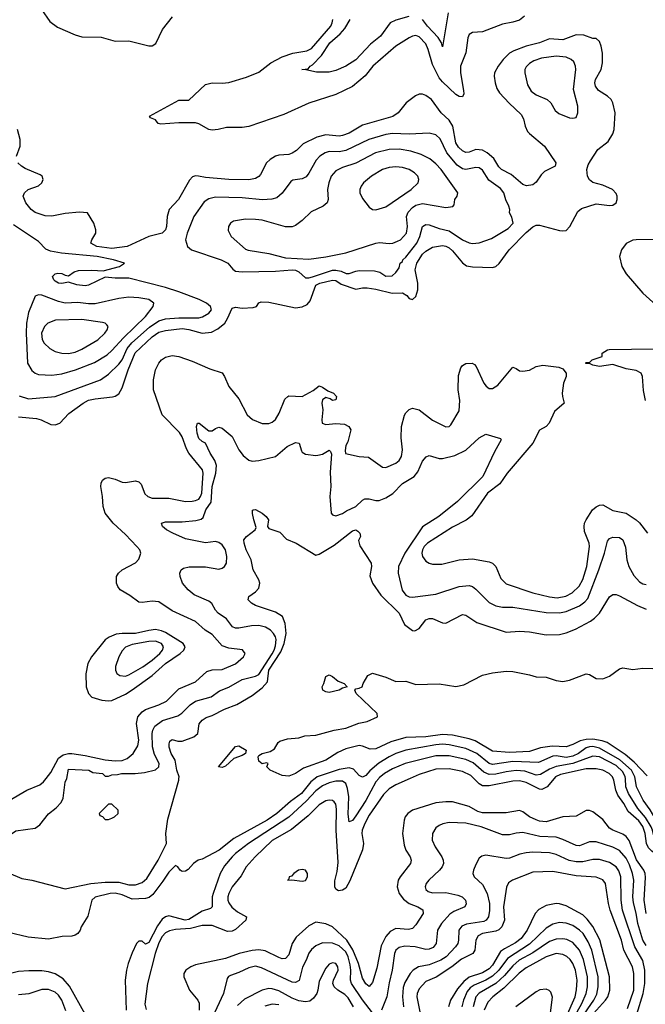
# Model space of a CAD drawing. Header units: inches. Extents: x 501365 to 657855, y 482276 to 547543.
# Tile 130 of 256: x 554477 to 558224, y 498646 to 504549. Entities that reach past the tile are written whole.
import ezdxf

# ---------------------------------------------------------------- set-up
doc = ezdxf.new("R2010")
doc.units = ezdxf.units.IN
doc.header["$MEASUREMENT"] = 0
doc.layers.add('A5459', color=7, linetype='Continuous')
doc.layers.add('A5550', color=7, linetype='Continuous')

msp = doc.modelspace()

# ---------------------------------------------------------------- linework, layer by layer
at = {"layer": 'A5459', "color": 5}
for points, elevation in [([(554100.1, 500000), (554102, 499990), (554099.8, 499910), (554090, 499884.2), (554044.7, 499830), (554040.5, 499810), (554046.6, 499790), (554065.7, 499765.7), (554090, 499751.1), (554183.2, 499730), (554290, 499665.9), (554350, 499640.2), (554390, 499641.8), (554454, 499686), (554570, 499702.2), (554598.5, 499721.5), (554650, 499788.4), (554696.1, 499823.9), (554724.9, 499855.1), (554738, 499882), (554750, 499978), (554759.5, 500000)], 1860), ([(554133.6, 500000), (554138.5, 499870), (554144.9, 499844.9), (554170, 499831.8), (554230, 499816.8), (554290, 499808.7), (554330, 499819.8), (554520.4, 499930), (554597.4, 499962.6), (554619.3, 499980.7), (554635.2, 500000)], 1880), ([(556246.1, 500000), (556220.2, 499979.8), (556165.6, 499910), (556099, 499861), (556017.8, 499790), (555959.5, 499750), (555759.8, 499640.2), (555671.5, 499570), (555570, 499516.4), (555546, 499510), (555518.8, 499490), (555486.6, 499453.4), (555470, 499444.5), (555450, 499442.9), (555439.3, 499450), (555425.2, 499470), (555410, 499478.4), (555370, 499438.6), (555335.3, 499384.7), (555274.7, 499305.3), (555253, 499287), (555230, 499280.5), (555150, 499276.1), (555090, 499302.4), (555050, 499312.1), (555018.8, 499310), (554930, 499288.3), (554909.3, 499270), (554884.7, 499175.3), (554844.4, 499110), (554839.1, 499090), (554824.9, 499070), (554810, 499060.5), (554790, 499054), (554731.9, 499051.9), (554650, 499037), (554527.9, 499047.9), (554410, 499076.2)], 1840), ([(554410, 499434), (554490, 499400.9), (554550, 499390.2), (554750, 499339.1), (554902.9, 499370), (554990, 499378), (555070, 499378.3), (555130, 499363.3), (555170, 499361.7), (555210, 499375.6), (555238.9, 499401.1), (555305.9, 499510), (555356.4, 499610), (555351.7, 499670), (555363.8, 499756.2), (555429.6, 499990), (555430.8, 500000)], 1840), ([(556627.5, 500000), (556610, 499978.9), (556550, 499868.5), (556490, 499775.7), (556470, 499748.7), (556450, 499740.9), (556445, 499785), (556448.3, 499890), (556440.5, 499940.5), (556430.6, 499970.6), (556410, 499983.6), (556370, 499984.2), (556330, 499973.9), (556290, 499955.9), (556250, 499926), (556194.6, 499865.4), (556090, 499767.3), (555846.8, 499610), (555768.9, 499551.1), (555749.1, 499530), (555704.2, 499475.8), (555677.8, 499430), (555635.8, 499310), (555630.8, 499290), (555630.2, 499230), (555620.2, 499219.8), (555570, 499204.9), (555490, 499153.7), (555468.5, 499151.5), (555370, 499176.3), (555350, 499170.9), (555330, 499155.7), (555302.8, 499117.2), (555250, 499016.3), (555230, 499006.6), (555210, 499025.2), (555190, 499025.2), (555177.3, 499010), (555150, 498955.1), (555127.3, 498890), (555116.4, 498850), (555109.5, 498790), (555115.7, 498610)], 1860), ([(556815.3, 500000), (556730, 499961.8), (556690, 499937.3), (556656.4, 499903.6), (556570, 499779.2), (556545.1, 499730), (556529.2, 499690), (556526.7, 499670), (556536.6, 499610), (556530, 499572.3), (556454.1, 499385.9), (556430, 499343), (556410, 499329.7), (556386.3, 499326.3), (556370, 499335.6), (556365.4, 499350), (556365.5, 499385.5), (556378.6, 499441.4), (556384.3, 499495.7), (556372.3, 499690), (556375.3, 499815.3), (556370, 499845.1), (556359.9, 499859.9), (556350, 499868.7), (556330, 499870.6), (556310, 499865.4), (556270, 499842), (556204.1, 499775.9), (556105.5, 499694.5), (555990, 499628.3), (555887.4, 499530), (555834.4, 499470), (555804.5, 499415.5), (555749.6, 499350), (555729.1, 499310), (555724, 499290), (555724.1, 499270), (555730, 499254.3), (555748.3, 499228.3), (555781, 499201), (555836, 499170), (555831.6, 499150), (555770, 499093.6), (555750, 499083.6), (555721.8, 499081.8), (555630, 499118.2), (555570, 499119.5), (555500, 499100), (555410, 499093.6), (555373.5, 499086.5), (555350, 499075.3), (555330, 499052.7), (555310, 499013.9), (555287.8, 498950), (555242.9, 498770), (555227, 498647), (555234, 498614)], 1880), ([(557678.9, 500000), (557637, 499950), (557605.6, 499934.4), (557590, 499934.9), (557510, 499975.9), (557470, 499985.8), (557430, 499983.6), (557290, 499955), (557250, 499956), (557228.6, 499968.6), (557197.2, 500000)], 1880), ([(558896.9, 500000), (558895.8, 499990), (558804.2, 499955.8), (558693.3, 499886.7), (558670, 499861.4), (558638.9, 499790), (558619, 499770), (558510, 499734.5), (558430, 499681.7), (558397.6, 499642.4), (558330, 499541.5), (558310, 499531.8), (558263.2, 499563.2), (558243.5, 499583.5), (558231.8, 499610), (558224.4, 499670), (558210, 499711.7), (558185.8, 499745.8), (558122, 499802), (558096.4, 499850), (558060, 499900), (558047.8, 499930), (558036.7, 499990), (558031.9, 500000)], 1880), ([(558606.5, 500000), (558629, 499989), (558644.9, 499970), (558605, 499915), (558576.8, 499850), (558550, 499824.7), (558476.1, 499803.9), (558450, 499788.8), (558330, 499635.5), (558310, 499618.8), (558290, 499619.6), (558282.4, 499630), (558268, 499690), (558259.1, 499710), (558225.5, 499765.5), (558179.2, 499819.2), (558122.8, 499910), (558108.4, 499950), (558105, 500000)], 1860), ([(558500.7, 500000), (558500.6, 499990), (558515.8, 499950), (558509, 499931), (558485.2, 499914.8), (558410, 499896.1), (558396.1, 499883.9), (558357.2, 499790), (558343.8, 499736.2), (558330, 499715.3), (558310, 499716.6), (558252.7, 499812.7), (558210.7, 499870), (558172.3, 499950), (558162.9, 500000)], 1840), ([(558230, 499189.6), (558217.1, 499270), (558225.8, 499405.8), (558223.1, 499430), (558215.2, 499450), (558171.7, 499511.7), (558128.6, 499628.6), (558110, 499651.9), (558090, 499665.6), (558029.2, 499689.2), (558010, 499702.4), (557970, 499754), (557910, 499800.3), (557890, 499808.6), (557870, 499807.1), (557810, 499773.8), (557730, 499769.8), (557630, 499740.7), (557590, 499744.3), (557570, 499751.3), (557530.9, 499770.9), (557490, 499800.9), (557470, 499807.8), (557390, 499794.4), (557250, 499793), (557221.3, 499801.3), (557170, 499832.8), (557070, 499860.2), (557030, 499860.8), (556970, 499853.2), (556830, 499809.2), (556801.3, 499790), (556787, 499770), (556780.5, 499750), (556771, 499670), (556779.7, 499599.7), (556790.1, 499570.1), (556815.5, 499530), (556821.2, 499510), (556817.2, 499490), (556755.3, 499410), (556745, 499390), (556738, 499350), (556750.1, 499310), (556775.9, 499275.9), (556810, 499250.7), (556861.3, 499230), (556891.5, 499211.5), (556893.6, 499190), (556850, 499122.6), (556830, 499100.3), (556806.3, 499093.7), (556730, 499100.5), (556696.8, 499083.2), (556670, 499052.4), (556643, 498997), (556616.7, 498863.3), (556590, 498776), (556570, 498753.7), (556550, 498768.7), (556530, 498803.1), (556507.3, 498890), (556472.2, 498972.2), (556436.4, 499030), (556350, 499109.9), (556310, 499127.8), (556250, 499139.4), (556210, 499117), (556132.3, 499047.7), (556109.5, 499010), (556090, 498942.4), (556070, 498920.7), (556050, 498919.1), (556030, 498926), (555947.2, 498967.2), (555910, 498971.8), (555870, 498968.2), (555791.6, 498950), (555710, 498921.5), (555530, 498882.9), (555501.5, 498870), (555472.7, 498850), (555460.2, 498830), (555460.7, 498810), (555495.1, 498730), (555544, 498670), (555552.1, 498652.1), (555552.5, 498610)], 1920), ([(558230, 498999.4), (558210, 499031.6), (558179.5, 499130), (558170, 499192.8), (558153.9, 499253.9), (558150.6, 499290), (558155.6, 499390), (558148.2, 499430), (558130, 499483.2), (558110, 499523), (558070, 499568.2), (558030, 499588.4), (557930, 499619.6), (557890, 499620.2), (557830, 499596.8), (557810, 499598), (557730, 499634.8), (557690, 499647.4), (557592.3, 499652.3), (557490, 499676.7), (557450, 499672.5), (557410, 499661.2), (557370, 499662.4), (557240.5, 499710), (557150, 499731.9), (557050, 499735.4), (557012.1, 499727.9), (556990, 499718), (556970, 499703.5), (556950.2, 499670), (556948.4, 499630), (556966, 499590), (557004.7, 499530), (557014, 499510), (557015.6, 499490), (557007.5, 499470), (556992.2, 499450), (556927.1, 499390), (556911.3, 499370), (556904.9, 499350), (556910, 499334), (556923.3, 499323.3), (556950, 499314.6), (557030, 499315.7), (557101, 499301), (557127.2, 499290), (557139.2, 499279.2), (557147.7, 499270), (557152, 499248), (557144.2, 499230), (557077.9, 499202.1), (557054.1, 499185.9), (557004.6, 499130), (556979.8, 499090), (556971.7, 499010), (556953.3, 498986.7), (556930, 498976.1), (556910, 498974.7), (556846.6, 498990), (556785, 498995), (556750, 498987), (556729.4, 498970.6), (556721.6, 498950), (556707.8, 498850), (556690, 498774), (556677.1, 498690), (556643.7, 498610)], 1940), ([(558173.5, 498586.5), (558212.1, 498710), (558221.7, 498770), (558221.9, 498850), (558209.1, 498909.1), (558161.4, 498990), (558088.4, 499210), (558079, 499270), (558076.9, 499410), (558065.9, 499445.9), (558050.5, 499470), (558010, 499496), (557950, 499514.9), (557910, 499514), (557850, 499499.5), (557810, 499500.7), (557768.9, 499508.9), (557690, 499544.7), (557650, 499553.6), (557550, 499558.5), (557510, 499555), (557473.3, 499546.7), (557410, 499522.4), (557390, 499520.2), (557270, 499539.8), (557244.8, 499535.2), (557230, 499522), (557210, 499485.1), (557194.7, 499450), (557191.4, 499430), (557198.9, 499410), (557250, 499364.9), (557277.9, 499310), (557290.9, 499250.9), (557291.8, 499208.2), (557285.8, 499170), (557271, 499150), (557256.6, 499143.4), (557154.3, 499125.7), (557126, 499114), (557107.6, 499090), (557105.5, 499030), (557100.5, 499010), (557088.1, 498990), (557031.7, 498930), (557000.2, 498910), (556930, 498882.4), (556866.4, 498870), (556834.4, 498850), (556816.2, 498830), (556784, 498776), (556773.5, 498746.5), (556770.1, 498690), (556776.4, 498630)], 1960), ([(558118.7, 498621.3), (558155.2, 498730), (558155.4, 498830), (558147.5, 498870), (558096.7, 498970), (558081.3, 499030), (558014.7, 499210), (558004.3, 499250), (557986.9, 499370), (557970, 499392.9), (557930, 499408.6), (557810, 499415.8), (557670, 499442.9), (557550, 499437.8), (557429.1, 499390.9), (557405.8, 499374.2), (557392.5, 499347.5), (557375.5, 499230), (557381, 499150), (557365.8, 499110), (557346.8, 499093.2), (557330, 499085.5), (557250.1, 499069.9), (557223.6, 499056.4), (557209.7, 499030.3), (557204, 498970), (557191.2, 498950), (557123.8, 498916.2), (557065.9, 498870), (556971.8, 498808.2), (556910, 498782.6), (556870, 498739.8), (556857.3, 498710), (556855, 498690), (556876.1, 498590)], 1980), ([(557914.3, 498590), (557986.2, 498670), (557999.5, 498690), (558012.8, 498730), (558010.3, 498810), (557951.9, 499031.9), (557910, 499113.2), (557876.9, 499156.9), (557850, 499183), (557750, 499237.3), (557710, 499249.4), (557690, 499250.4), (557630, 499237.5), (557586.1, 499213.9), (557564.3, 499190), (557517, 499090), (557480, 499040), (557446.2, 499013.8), (557380.9, 498979.1), (557358, 498962), (557310, 498880.1), (557290, 498858.5), (557250, 498835.5), (557170, 498808.4), (557136.7, 498783.3), (557100.4, 498739.6), (557056.8, 498670), (557045.2, 498630)], 2020), ([(557839.8, 498560.2), (557916.3, 498670), (557934.1, 498705.9), (557943, 498750), (557941.7, 498810), (557903.2, 498970), (557881.2, 499021.2), (557851.8, 499070), (557830, 499091.4), (557790, 499118.2), (557750, 499132.9), (557710, 499136.6), (557670, 499127.5), (557630, 499103.4), (557530, 499006.4), (557399, 498921), (557346.9, 498850), (557310, 498814.4), (557270, 498791.3), (557198.5, 498761.5), (557176, 498744), (557158, 498722), (557135.1, 498670), (557125.6, 498630)], 2040), ([(557797.3, 498570), (557844.9, 498650), (557870.6, 498710), (557878.6, 498750), (557878.4, 498810), (557854.4, 498914.4), (557829.7, 498969.7), (557790, 499015.8), (557754.2, 499034.2), (557730, 499039), (557690, 499036.3), (557650, 499022.7), (557550, 498955.6), (557469.6, 498910), (557430, 498876.8), (557380.5, 498819.5), (557330, 498770.3), (557230, 498713.1), (557210.1, 498690), (557194.2, 498630)], 2060), ([(556590, 498595.8), (556530, 498672.5), (556464.3, 498770), (556457.8, 498790), (556461, 498850), (556456.7, 498883.3), (556445.1, 498930), (556430, 498960.9), (556390, 498996.6), (556350, 499012.5), (556290, 499014.4), (556250, 498996), (556224.6, 498975.4), (556208.3, 498951.7), (556193.4, 498910), (556171.3, 498868.7), (556150.5, 498789.5), (556130, 498777), (556110, 498779.6), (555925.7, 498865.7), (555890, 498873.9), (555850, 498864.9), (555790, 498836.8), (555740.4, 498819.6), (555727.3, 498812.7), (555719.1, 498800.9), (555698.9, 498710), (555632.5, 498570)], 1940), ([(557750.6, 498569.4), (557803.4, 498690), (557813.2, 498733.2), (557816.4, 498790), (557805.8, 498850), (557790, 498889.8), (557773.9, 498913.9), (557753.6, 498933.6), (557730, 498945.6), (557690, 498949.9), (557630, 498930.3), (557510, 498865.7), (557467.9, 498832.1), (557378, 498742), (557310.6, 498690), (557280.4, 498659.6), (557258.7, 498610)], 2080), ([(554870, 498586), (554775.4, 498755.4), (554738.2, 498798.2), (554690, 498829.4), (554650, 498841.7), (554610, 498847.1), (554532.4, 498847.6), (554470, 498843.1), (554390, 498822.5), (554261.7, 498818.3), (554210, 498819.3), (554050, 498837.5), (553950, 498835.6), (553853.7, 498826.3), (553690, 498787.3), (553650, 498771.3), (553505, 498690), (553420.7, 498619.3)], 1860), ([(556477.3, 498630), (556445, 498685), (556425.3, 498705.3), (556383.5, 498730), (556360.3, 498750), (556353.2, 498770), (556357.3, 498790), (556383.9, 498850), (556383.7, 498870), (556370, 498891.6), (556350, 498894.8), (556330, 498886.4), (556310, 498863), (556270, 498785.2), (556263.8, 498730), (556257.1, 498710), (556237.5, 498682.5), (556214.6, 498665.4), (556190, 498661.5), (556150, 498667.6), (556110, 498683.6), (556030, 498725.9), (555990, 498738.9), (555970, 498740.7), (555930, 498731.6), (555823, 498677), (555782, 498638)], 1960), ([(554752.6, 498607.4), (554730, 498670.7), (554710, 498701), (554690, 498718.6), (554650, 498734.9), (554610, 498735), (554531, 498709), (554470, 498702.1)], 1880), ([(557649.2, 498530.8), (557669.4, 498689.4), (557658.1, 498718.1), (557648.7, 498728.7), (557630, 498737.5), (557592.7, 498732.7), (557570, 498719.9), (557448.1, 498630)], 2120), ([(556030, 498643.5), (555990, 498647.1), (555944.7, 498635.3)], 1980)]:
    msp.add_lwpolyline(points, dxfattribs=dict(at, elevation=elevation))
for points, elevation in [([(555030, 499846), (555010, 499846), (554954, 499790), (554958, 499778), (554972.7, 499772.7), (554990, 499754), (555010, 499754), (555030, 499762), (555046, 499770), (555066, 499790), (555066, 499810)], 1860), ([(556170, 499453.7), (556148, 499450), (556119.3, 499430), (556105.5, 499414.5), (556091.3, 499410), (556087.1, 499392.9), (556082, 499390), (556108, 499392), (556170, 499383.6), (556190, 499389), (556201, 499410), (556201.7, 499430), (556190, 499449.6)], 1920)]:
    msp.add_lwpolyline(points, close=True, dxfattribs=dict(at, elevation=elevation))
at = {"layer": 'A5550', "color": 5}
for points, elevation in [([(554608, 504610), (554657.2, 504537.2), (554704.6, 504504.6), (554810, 504457.4), (554850, 504446), (554964.9, 504444.9), (555050, 504420.3), (555130, 504422), (555250, 504392), (555270, 504392.2), (555292.9, 504407.1), (555332, 504490), (555393, 504567)], 1920), ([(557500.7, 504570), (557470, 504546.9), (557430, 504533.3), (557370, 504521.4), (557250, 504475.8), (557188.8, 504471.2), (557170, 504461.1), (557160.6, 504439.4), (557148.6, 504350), (557117.3, 504270), (557117.2, 504230), (557136.3, 504123.7), (557136.5, 504103.5), (557130, 504087.3), (557110, 504088.5), (557090, 504100.4), (557010, 504175.9), (556990, 504201.1), (556950, 504280.6), (556924.3, 504370), (556910, 504404.2), (556870, 504446.4), (556850, 504454.3), (556830, 504450.7), (556810, 504440.5), (556730.6, 504390), (556591.8, 504270), (556546.9, 504213.1), (556470, 504147.7), (556370, 504100.6), (556210, 504048.4), (556058.8, 503981.2), (555850, 503908.5), (555810, 503903.1), (555716.5, 503903.5), (555666, 503890), (555630, 503886.2), (555610, 503889.8), (555550, 503923.9), (555530, 503929.8), (555429.8, 503929.8), (555323.5, 503923.5), (555307.5, 503927.5), (555290, 503948.7), (555260.2, 503960.2), (555255.3, 503970), (555430, 504066), (555490, 504065.7), (555590, 504159.7), (555630, 504170.9), (555690, 504167.5), (555730, 504172.2), (555835.9, 504204.1), (555910, 504234.6), (555982.3, 504290), (556050, 504326.9), (556112.2, 504347.8), (556197.4, 504362.6), (556224.2, 504375.8), (556340.2, 504510), (556349.3, 504530), (556352.1, 504550)], 1880), ([(557044.1, 504590), (557010, 504386), (557003.6, 504410), (556982.8, 504442.8), (556919.6, 504510), (556890, 504549.8)], 1860), ([(556808.9, 504568.9), (556730, 504546.8), (556697.1, 504530), (556638.8, 504450), (556577.4, 504402.6), (556490, 504308.4), (556430, 504271.1), (556370, 504244.4), (556330, 504233.5), (556254, 504234), (556190.9, 504249.1), (556168, 504250), (556204.8, 504255.2), (556216.2, 504270), (556230, 504277.7), (556285.7, 504334.3), (556334.3, 504410), (556396, 504464), (556424.3, 504495.7), (556457.2, 504550)], 1860), ([(554470, 502168.5), (554578.1, 502158.1), (554606, 502150), (554662.7, 502122.7), (554690, 502119.1), (554717.4, 502130), (554772, 502188), (554857.8, 502250), (554890, 502267.5), (554930, 502276.4), (555032.5, 502287.5), (555050, 502292.9), (555070, 502306.5), (555090, 502341.3), (555127.3, 502450), (555169.2, 502550.8), (555270, 502648.5), (555310, 502674.6), (555350, 502685.9), (555450, 502697.2), (555490, 502691.4), (555570, 502669.6), (555625.3, 502674.7), (555664.8, 502695.2), (555704.9, 502730), (555722.1, 502757.9), (555750, 502820.3), (555770, 502825.2), (555810, 502820.3), (555875.6, 502824.4), (555895.3, 502830), (555909.5, 502850.5), (555922.7, 502857.3), (555970, 502855.3), (556130, 502821), (556170, 502827.1), (556198.2, 502841.8), (556216.9, 502863.1), (556250, 502956.9), (556275.1, 502970), (556350, 502986.9), (556370, 502984.8), (556403.3, 502963.3), (556490, 502932.7), (556530, 502941.1), (556558.5, 502941.5), (556610, 502934), (556708.4, 502908.4), (556770, 502911.4), (556795.2, 502895.2), (556810, 502876.8), (556830, 502870.8), (556850.7, 502889.3), (556862.3, 502930), (556862.7, 502970), (556846.5, 503050), (556855.2, 503090), (556890, 503144), (556910, 503161.3), (556950, 503184.3), (557010, 503195.2), (557030, 503192.1), (557050, 503181.7), (557070, 503163.7), (557130, 503091), (557154.2, 503074.2), (557190, 503066.8), (557310, 503064.2), (557330, 503070.2), (557350, 503086.4), (557408.5, 503170), (557510, 503273.7), (557550, 503307.9), (557570, 503317.2), (557590, 503317.9), (557710, 503285.5), (557730, 503282.5), (557750, 503285.5), (557772.1, 503310), (557821.2, 503398.8), (557842.4, 503417.6), (557930, 503444), (558010, 503434.4), (558030, 503436.5), (558049.6, 503450), (558056.8, 503470), (558056.4, 503490), (558050, 503506), (558027, 503530), (557970, 503556.4), (557910, 503572.1), (557889.2, 503589.2), (557877.8, 503610), (557873.8, 503650), (557882.1, 503677.9), (557896.5, 503703.5), (557940.3, 503770), (558001.3, 503818.7), (558030, 503863.9), (558037.2, 503890), (558043, 503990), (558030.6, 504050), (558019.8, 504070), (557997.7, 504090), (557944.9, 504124.9), (557925.7, 504150), (557922.9, 504170), (557926.8, 504190), (557959.5, 504250), (557968.5, 504290), (557967.2, 504347.2), (557959.8, 504390), (557950, 504417.6), (557930, 504436.3), (557910, 504435.6), (557855.3, 504455.3), (557810, 504458.1), (557730.9, 504429.1), (557650, 504434), (557590, 504409.9), (557510, 504389.9), (557437, 504363), (557411.4, 504348.6), (557374, 504310), (557342.3, 504270), (557322.1, 504230), (557319.2, 504210), (557325.8, 504170), (557335.9, 504135.9), (557350.5, 504110.5), (557408.1, 504048.1), (557480.5, 503980.5), (557495.3, 503955.3), (557504.4, 503910), (557519.4, 503879.4), (557530, 503866), (557621.5, 503790), (557688, 503690), (557684.9, 503670), (557620.8, 503639.2), (557600.5, 503619.5), (557570, 503574), (557550, 503558.8), (557513.7, 503553.7), (557490, 503560.3), (557421.7, 503621.7), (557363.8, 503650), (557346.8, 503666.8), (557316.2, 503716.2), (557276.6, 503750), (557250, 503766.3), (557210, 503770.9), (557170, 503754), (557150, 503752.8), (557130, 503762.7), (557105.6, 503785.6), (557089.9, 503810), (557071.6, 503910), (557050, 503946.5), (557002.1, 503990), (556944.1, 504070), (556910, 504093.8), (556890, 504101.4), (556870, 504101.7), (556847.4, 504092.6), (556792.2, 504050), (556744, 503990), (556712, 503968), (556530, 503915.8), (556450, 503868.9), (556410, 503854.4), (556390, 503850.9), (556310, 503858.8), (556256, 503844), (556175, 503805), (556134.5, 503765.5), (556110, 503748.2), (556090, 503741), (556030, 503736.9), (556009.2, 503730.8), (555976.9, 503710), (555956.3, 503690), (555919.1, 503620.9), (555910, 503608.7), (555890, 503595.9), (555850, 503589.2), (555730, 503589.9), (555590, 503602.7), (555548.7, 503611.3), (555530, 503612.7), (555512.2, 503607.8), (555493.6, 503586.4), (555427.5, 503470), (555372.2, 503410), (555360.2, 503370), (555356.6, 503310), (555350, 503289.7), (555331.5, 503270), (555250.8, 503249.2), (555121, 503190), (555030, 503177.2), (554938.4, 503190), (554903.7, 503210), (554909.4, 503230), (554933.6, 503270), (554934, 503290), (554920.9, 503330), (554882.7, 503390), (554834.7, 503394.7), (554750, 503386.3), (554670, 503371.1), (554630, 503374), (554570, 503393.8), (554546, 503410), (554513, 503450), (554498.4, 503490), (554505.1, 503510), (554527, 503530), (554590, 503553.1), (554609.7, 503570), (554616.9, 503590), (554611.5, 503610), (554599, 503619), (554510, 503657.4), (554487.8, 503670), (554466.6, 503690)], 1920), ([(554458.3, 503730), (554480.7, 503790), (554480.2, 503830), (554463.2, 503890)], 1920), ([(554473.5, 502293.5), (554530, 502276.1), (554690.2, 502290.2), (554962, 502390), (555010, 502422.8), (555070, 502483.3), (555090.3, 502510), (555121.8, 502578.2), (555148.2, 502611.8), (555253.8, 502706.2), (555310, 502742.9), (555350, 502754.6), (555430, 502762.5), (555550, 502760.6), (555573, 502767), (555610, 502788.8), (555627, 502810), (555619.9, 502830), (555595.7, 502850), (555551.3, 502871.3), (555430, 502918), (555350, 502942.7), (555130, 502998.6), (555050, 502999.8), (554990, 503006.2), (554890, 502957.7), (554870, 502953.6), (554819.8, 502959.8), (554770, 502975.6), (554730, 502966.6), (554710, 502969.1), (554690, 502982.2), (554681.8, 502990), (554674.3, 503010), (554690, 503024.6), (554705.2, 503030), (554730, 503028.1), (554750, 503017.7), (554770, 503014.3), (554802.5, 503037.5), (554830, 503044.3), (554910, 503047.6), (554976.3, 503043.7), (555075.3, 503070), (555105.2, 503090), (555039.3, 503110), (554940.9, 503130), (554728.2, 503148.2), (554661.9, 503161.9), (554633.3, 503173.3), (554590, 503219.1), (554439.5, 503319.5)], 1940), ([(558225.4, 502265.4), (558214.2, 502325.8), (558206.6, 502410), (558199.3, 502430), (558170, 502445.1), (558110, 502456.2), (558030, 502481.2), (557950, 502469.2), (557910, 502478), (557890, 502488), (557870, 502488), (557866, 502490), (557870, 502494), (557890, 502494), (557906, 502510), (557966, 502530), (557966, 502550), (557998, 502570), (558008.7, 502571.3), (558275.3, 502575.3)], 1880), ([(554635.2, 500000), (554664.6, 500035.4), (554710, 500122.3), (554737.9, 500142.1), (554770, 500149.5), (554790, 500148.9), (554870, 500138.4), (554990, 500111.1), (555050, 500106.4), (555091.7, 500108.3), (555120.3, 500119.7), (555157.3, 500150), (555184.5, 500195.5), (555189.9, 500230), (555176.7, 500330), (555185.6, 500370), (555210, 500399.8), (555230, 500413.2), (555310, 500441.3), (555356.4, 500463.6), (555430, 500538), (555530, 500579.5), (555598.4, 500641.6), (555630, 500651.4), (555690, 500653.5), (555770, 500687.5), (555818.3, 500730), (555828, 500750), (555811.3, 500771.3), (555730, 500782.1), (555690, 500794.6), (555630, 500863), (555587.4, 500890), (555530, 500941.9), (555390, 501004.4), (555310, 501059.1), (555270, 501063.4), (555210, 501054.5), (555190, 501057.7), (555136.6, 501096.6), (555078.4, 501130), (555064.2, 501150), (555058, 501170), (555057.4, 501210), (555068.3, 501230), (555091.3, 501250), (555170, 501293.2), (555190, 501314), (555202.4, 501350), (555196.4, 501370), (555178.7, 501390), (555110, 501462.9), (555036.8, 501530), (554988.4, 501590), (554977.2, 501630), (554973, 501690), (554962.4, 501750), (554964.4, 501770), (554972.6, 501787.4), (554990, 501799.5), (555010, 501803.7), (555050, 501794.3), (555090, 501776.1), (555110, 501773.8), (555170, 501784.2), (555190, 501779.3), (555204.6, 501764.6), (555227.3, 501707.3), (555244.9, 501690), (555270, 501679.8), (555370, 501679.8), (555470, 501661.4), (555510, 501662.7), (555530, 501665.7), (555550, 501675.2), (555561, 501690), (555567.4, 501710), (555576.6, 501830), (555572.8, 501850), (555490.9, 501950.9), (555476.8, 501976.8), (555450, 502049.1), (555434.1, 502074.1), (555330, 502180.8), (555278.7, 502330), (555278, 502390), (555289.8, 502450), (555310, 502490.2), (555327.1, 502510), (555350, 502525), (555390, 502535.1), (555429.5, 502529.5), (555510, 502501.6), (555616, 502456), (555690, 502431.5), (555704.7, 502410), (555729.4, 502350), (555790, 502276.9), (555840.5, 502180.5), (555872.4, 502152.4), (555930, 502127.5), (555970, 502127.9), (555990, 502135.3), (556008.4, 502151.6), (556030.5, 502189.5), (556066.1, 502273.9), (556083.8, 502290), (556090, 502293.2), (556170, 502290.9), (556234.5, 502325.5), (556270, 502354.3), (556290, 502346.3), (556322.9, 502322.9), (556355.8, 502310), (556375.5, 502290), (556370, 502269.2), (556350, 502266.6), (556336.6, 502276.6), (556310, 502283.1), (556290.2, 502269.8), (556286.6, 502250), (556291.9, 502210), (556286, 502150), (556288.8, 502130), (556310, 502122.9), (556370, 502127.7), (556423.5, 502123.5), (556449.2, 502110), (556459.6, 502090), (556442.2, 502017.8), (556430, 501997), (556425.8, 501965.8), (556428.1, 501948.1), (556510, 501930.6), (556566, 501926), (556650, 501865.3), (556670, 501863.7), (556730, 501890.4), (556750, 501907), (556763.5, 501930), (556770.6, 501969.4), (556763, 502043), (556764.7, 502110), (556782.5, 502177.5), (556790, 502191.8), (556810, 502211.6), (556830, 502219.1), (556870, 502210.2), (556950, 502147.5), (557030, 502108.7), (557050, 502110.4), (557059.3, 502120.7), (557110, 502203.8), (557113.4, 502266.6), (557103.4, 502330), (557105, 502415), (557119, 502461), (557130, 502476.1), (557150, 502488.2), (557186.8, 502490), (557201.1, 502481.1), (557211, 502470), (557257.6, 502370), (557271.5, 502351.5), (557290, 502338.2), (557310, 502338.4), (557341.2, 502358.8), (557430, 502464.9), (557450, 502458), (557470, 502443.8), (557490, 502441.6), (557530, 502448.2), (557570, 502470.4), (557610, 502478.7), (557705.8, 502465.8), (557730, 502454.8), (557750.8, 502430), (557750.8, 502410), (557734.8, 502370), (557727.3, 502310), (557727.7, 502290), (557738, 502250), (557680, 502200), (557648, 502130), (557630, 502110.6), (557590, 502087.6), (557550.1, 502009.9), (557397.2, 501830), (557353.1, 501766.9), (557280.1, 501710), (557185.2, 501574.8), (557152.2, 501547.8), (557070, 501505.9), (556918.9, 501410), (556899.6, 501390), (556889.2, 501370), (556886.7, 501350), (556890.3, 501330), (556910, 501303.1), (556930, 501290.3), (556950, 501284.9), (557005.5, 501285.5), (557109.8, 501310.2), (557190, 501316.5), (557290, 501299.5), (557310, 501290.4), (557330, 501270.4), (557358.3, 501198.3), (557390, 501167.2), (557550, 501113.5), (557650, 501088.7), (557696.5, 501083.5), (557747.7, 501092.3), (557786.6, 501113.4), (557827.6, 501152.4), (557850, 501192.3), (557874.7, 501270), (557890.8, 501390), (557888.5, 501410), (557860.6, 501480.6), (557857.8, 501510), (557861.1, 501530), (557869.2, 501550), (557909, 501610), (557930, 501628.3), (557950, 501638.9), (557970, 501640.2), (558030, 501607.2), (558110.3, 501590), (558170, 501551), (558190, 501532.8), (558238.4, 501470)], 1880), ([(554759.5, 500000), (554759.7, 500000.3), (554770, 500056.4), (554892, 500050), (554916, 500036), (554974, 500030), (554990, 500014), (555010, 500014), (555030, 500022), (555063.6, 500023.6), (555086, 500030), (555169.8, 500030.2), (555224.7, 500035.3), (555290, 500051.4), (555310.5, 500069.5), (555312.7, 500090), (555284.1, 500144.1), (555273.3, 500190), (555269.9, 500270), (555273.7, 500290), (555287, 500313), (555333, 500347), (555425, 500375), (555448, 500392), (555498, 500442), (555530, 500462.5), (555624.2, 500490), (555674.5, 500525.5), (555730, 500547.5), (555810, 500592.5), (555890, 500612.5), (555910, 500623.9), (555990, 500746.6), (556000.8, 500770), (556010, 500795.3), (556012.8, 500832.8), (556009.2, 500850), (555998, 500870), (555979.8, 500890), (555950, 500907.4), (555910, 500916.7), (555865.5, 500914.5), (555790, 500900.2), (555770, 500901.8), (555751.5, 500910), (555716.1, 500956.1), (555666.3, 500990), (555649.9, 501009.9), (555628.7, 501048.7), (555610, 501062), (555521.6, 501101.6), (555485.6, 501130), (555452.8, 501170), (555439.1, 501210), (555436.9, 501230), (555443.7, 501250), (555458.7, 501261.3), (555492.1, 501267.9), (555590, 501269.4), (555670, 501254.6), (555690, 501259.8), (555703.5, 501270), (555715.2, 501290), (555718.3, 501330), (555710.8, 501370), (555690, 501400.8), (555670, 501415.4), (555650, 501420.6), (555590, 501411.8), (555470, 501436.2), (555393.6, 501470), (555357, 501490), (555332.3, 501510), (555326.6, 501530), (555350, 501539.5), (555450, 501538.8), (555532.8, 501547.2), (555564.9, 501555.1), (555575.5, 501564.5), (555592.8, 501610), (555623.5, 501656.5), (555629.9, 501750.1), (555652.7, 501830), (555656.8, 501876.8), (555646.8, 501906.8), (555618.2, 501950), (555590, 502009.2), (555570, 502019.5), (555550, 502038), (555540.4, 502070), (555536.2, 502110), (555542, 502130), (555552.7, 502130), (555610, 502084.9), (555630, 502083.8), (555650, 502098.4), (555670, 502105.7), (555690, 502100.3), (555750.2, 502050), (555790.1, 501970.1), (555816.1, 501936.1), (555848.8, 501908.8), (555870, 501902.9), (555910, 501905.8), (556010, 501930.4), (556079.5, 501990), (556130, 502014.6), (556150.5, 502010), (556164.5, 501964.5), (556170, 501956.3), (556190, 501944.4), (556250, 501935.5), (556262.5, 501937.5), (556290, 501944.9), (556330, 501967.7), (556339.5, 501959.5), (556344.9, 501944.9), (556336.5, 501836.5), (556341, 501750), (556335.6, 501690), (556343, 501590), (556350, 501580.7), (556370, 501575.5), (556410, 501588.2), (556435.3, 501604.7), (556490, 501629.5), (556530, 501668.4), (556543.8, 501676.2), (556570, 501676.6), (556610, 501665.8), (556630, 501667.2), (556670, 501683.2), (556711.7, 501708.3), (556770, 501768.5), (556840.7, 501810), (556861.3, 501838.7), (556890, 501901.6), (556912.3, 501927.7), (556930, 501935.3), (556990, 501918.9), (557010, 501917.7), (557083.4, 501936.6), (557150, 501968.9), (557230, 502041.2), (557270, 502063.6), (557357.2, 502037.2), (557361.6, 502030), (557320.9, 501959.1), (557251.4, 501810), (557099.9, 501660.1), (556988.5, 501570), (556890, 501507.9), (556784.3, 501350), (556746.7, 501270), (556745, 501230), (556769, 501129), (556790, 501099.2), (556810, 501088.6), (556830, 501086.3), (556970, 501105), (557109.3, 501150.7), (557170, 501156.8), (557190, 501150.8), (557210, 501135.1), (557290, 501054.4), (557330, 501034.2), (557370, 501027.4), (557430, 501027.7), (557630, 500995.8), (557710, 500993.3), (557750, 501001), (557830, 501034.5), (557861.8, 501058.2), (557880.1, 501079.9), (557946.1, 501250), (557980.2, 501350), (557997.6, 501422.4), (558010, 501439.5), (558030, 501447), (558070, 501444.2), (558090.2, 501430), (558106.2, 501386.2), (558113.5, 501310), (558125.9, 501270), (558156.5, 501216.5), (558190, 501179), (558210, 501166.3), (558230, 501163.7)], 1860), ([(555430.8, 500000), (555432, 500010), (555418.6, 500050), (555408.8, 500110), (555385.2, 500150), (555373, 500187), (555371.6, 500208.4), (555377.1, 500222.9), (555390, 500233.5), (555424.6, 500224.6), (555450, 500223.4), (555519.3, 500250), (555543.7, 500270), (555552.1, 500327.9), (555570.8, 500350), (555594.8, 500365.2), (555630, 500377.2), (555704.8, 500415.2), (555777, 500443), (555870, 500497.8), (555930, 500543.4), (555960.6, 500579.4), (555970.2, 500650), (556040.8, 500759.2), (556061.6, 500810), (556073.1, 500870), (556067.7, 500930), (556051.8, 500971.8), (556010, 500997.8), (555890, 501037.8), (555866, 501050), (555846.3, 501070), (555849.5, 501090), (555890, 501118.7), (555910, 501141.6), (555916.1, 501170), (555909.8, 501190), (555875.1, 501250), (555863.1, 501310), (555832.8, 501370), (555821.3, 501410), (555820.5, 501430), (555834.7, 501450), (555887.8, 501490), (555894.5, 501505.5), (555878.8, 501550), (555871.5, 501588.5), (555872.5, 501607.5), (555878, 501610), (555890, 501612), (555930.4, 501590), (555954.4, 501570), (555967, 501550), (555962.4, 501510), (555970, 501499.1), (556035.8, 501475.8), (556075.3, 501435.3), (556133.4, 501410), (556250, 501338.7), (556270, 501344.4), (556361.7, 501398.3), (556470, 501484.7), (556490.1, 501490.1), (556502.7, 501482.7), (556514.9, 501470), (556518, 501450), (556507.1, 501427.1), (556515.3, 501395.3), (556582, 501290), (556584, 501270), (556575.3, 501215.3), (556590.7, 501170), (556639.4, 501099.4), (556749.2, 500990), (556782.9, 500922.9), (556830, 500887), (556844.7, 500884.7), (556870, 500899.3), (556909.9, 500950.1), (556930, 500959.2), (556950, 500959.4), (557010, 500932.2), (557030, 500931.4), (557130, 500983.1), (557150, 500979.5), (557215.8, 500935.8), (557390, 500877.6), (557470, 500883.5), (557530, 500879.7), (557630, 500860.7), (557710, 500863.6), (557750, 500872.3), (557805.3, 500894.7), (557896.3, 500943.7), (557919.3, 500960.7), (557949.9, 500990.1), (558010, 501088.4), (558030, 501102.6), (558050, 501102.6), (558070, 501094.6), (558177.2, 501037.2), (558230, 501014.9)], 1840), ([(558235.6, 500015.6), (558158.3, 500098.3), (558103.3, 500143.3), (557995.9, 500215.9), (557966.1, 500226.1), (557910, 500235.1), (557870, 500233.9), (557834.1, 500225.9), (557790, 500203.7), (557750, 500190.4), (557665.7, 500194.3), (557597.3, 500182.7), (557530, 500161.5), (557410, 500155.6), (557310, 500163), (557204.8, 500224.8), (557170, 500237.4), (557070, 500260.5), (557010, 500263.5), (556910, 500249.9), (556790, 500246.4), (556700.1, 500219.9), (556610, 500178), (556576.3, 500176.3), (556530, 500194.5), (556510, 500197.6), (556430, 500176.8), (556383.7, 500156.3), (556311.8, 500110), (556177.5, 500062.5), (556130, 500029.6), (556090, 500013.2), (556050, 500017.2), (555978, 500050), (555958, 500070), (555966, 500090), (555954.6, 500094.6), (555930, 500088), (555910, 500104.5), (555906, 500130), (555910, 500138.4), (555929.3, 500150), (555978, 500162), (556003.3, 500176.7), (556025.2, 500214.8), (556035.4, 500224.6), (556082, 500238), (556150, 500244.4), (556184.9, 500255.1), (556250, 500259), (556360.9, 500290), (556430, 500302.5), (556509, 500331), (556558.2, 500341.8), (556620.4, 500370), (556619.1, 500390), (556492.7, 500510), (556484, 500530), (556490, 500538), (556510, 500541), (556528, 500550), (556534, 500570), (556563.2, 500616.8), (556589.4, 500630.6), (556670, 500608.2), (556730, 500581.3), (556790, 500583.8), (556850, 500563.8), (556990, 500567.2), (557090, 500550.5), (557137.7, 500562.3), (557250, 500618.4), (557310, 500632.4), (557390, 500642.4), (557430, 500640.4), (557530, 500622), (557570, 500610.3), (557630, 500608.1), (557690, 500587.3), (557730, 500582.2), (557769.8, 500590.2), (557870, 500626.7), (557890, 500622.4), (557930, 500598.9), (557970, 500598), (558010, 500613.6), (558070, 500656.9), (558090, 500662.7), (558150, 500653.4), (558210, 500661.7), (558270, 500659.2)], 1820), ([(558162.9, 500000), (558161.1, 500010), (558141.1, 500050), (558072, 500112), (557950, 500182.2), (557910, 500191), (557890, 500189.7), (557870, 500182.7), (557823.3, 500150), (557790, 500133), (557750, 500126.4), (557690, 500135.8), (557670, 500133.9), (557585.2, 500094.8), (557430, 500101.4), (557310, 500083), (557289.3, 500089.3), (557215.2, 500150), (557150, 500179.1), (557050, 500202.5), (557010, 500204.9), (556970, 500201), (556790, 500169.3), (556730, 500149.2), (556690, 500129.9), (556629, 500091), (556574.7, 500045.3), (556550, 500018), (556530, 500008.1), (556510, 500017), (556475.7, 500055.7), (556450, 500063), (556390, 500053.5), (556258.9, 500010), (556246.1, 500000)], 1840), ([(558105, 500000), (558104.4, 500010), (558090, 500040.1), (558050, 500077.3), (557950, 500129.9), (557910, 500134.3), (557790.9, 500089.1), (557690, 500072.3), (557650, 500056.7), (557595.9, 500024.1), (557570, 500020.5), (557502.8, 500042.8), (557450, 500048.3), (557390, 500040.5), (557330, 500025.2), (557290, 500023.8), (557257.9, 500037.9), (557194.2, 500094.2), (557150, 500113.6), (557050, 500136.2), (556970, 500134.9), (556786.3, 500090), (556710, 500057.4), (556661.9, 500030), (556630, 500003), (556627.5, 500000)], 1860), ([(557197.2, 500000), (557178.6, 500018.6), (557130, 500042), (557050, 500058.3), (556970, 500054.8), (556870, 500024.5), (556815.3, 500000)], 1880), ([(558031.9, 500000), (558027, 500010), (558008.6, 500030), (557970, 500049.2), (557930, 500058.4), (557870, 500057.6), (557716.6, 500023.4), (557687.3, 500010), (557678.9, 500000)], 1880)]:
    msp.add_lwpolyline(points, dxfattribs=dict(at, elevation=elevation))
for points, elevation in [([(557690, 504330.4), (557602.2, 504317.8), (557557.5, 504302.5), (557530, 504287), (557510, 504266), (557503, 504250), (557502.5, 504230), (557519.3, 504159.3), (557540.4, 504120.4), (557570, 504098.2), (557637.1, 504070), (557658.4, 504050), (557684.7, 504004.7), (557706.3, 503986.3), (557770, 503961.1), (557790, 503957.6), (557810, 503963), (557819.8, 503990), (557821.2, 504030), (557795.2, 504130), (557807.5, 504250), (557807.1, 504270), (557796, 504296), (557780.5, 504310), (557750, 504323.7)], 1940), ([(556930, 503868.1), (556810, 503862.1), (556710, 503867.4), (556670, 503860.1), (556569.4, 503830.6), (556430, 503764), (556390, 503757.5), (556330, 503758.5), (556306.5, 503750), (556275.5, 503730), (556252.5, 503707.5), (556210, 503628.4), (556192.9, 503607.1), (556170, 503594), (556113.4, 503586.6), (556100.4, 503579.6), (556050, 503508.3), (556018.1, 503481.9), (555987.6, 503472.4), (555931.7, 503468.3), (555810, 503481.2), (555650, 503485.7), (555610, 503474.6), (555583, 503457), (555521, 503370), (555480.6, 503270), (555471, 503230), (555482, 503190), (555506, 503170), (555683.1, 503110), (555723.1, 503090), (555753.3, 503053.3), (555770, 503041.6), (555810, 503037.7), (556010, 503040.9), (556110, 503048.8), (556130, 503046.7), (556150, 503038.1), (556190, 503002), (556210, 503001.9), (556230, 503008), (556350, 503046.7), (556370, 503048.1), (556401.9, 503041.9), (556433.3, 503026.7), (556450, 503027.2), (556490, 503042), (556510, 503044.5), (556602.8, 503042.8), (556634.8, 503034.8), (556670, 503012), (556707.3, 503012.7), (556730, 503034), (556750, 503062), (556755.3, 503090), (556770, 503098.8), (556772.9, 503110), (556790, 503125.4), (556856.1, 503210), (556874.4, 503250), (556890, 503308.9), (556910, 503320.5), (556930, 503318.4), (556990, 503296.8), (557050, 503283.3), (557130, 503228.3), (557170, 503210.8), (557190, 503208.1), (557230, 503212.1), (557303, 503237), (557403.7, 503296.3), (557432.6, 503330), (557424.7, 503364.7), (557411.3, 503390), (557412.6, 503410), (557407.6, 503430), (557388.4, 503468.4), (557376.3, 503510), (557357.4, 503537.4), (557286.8, 503586.8), (557250, 503646), (557230, 503660.2), (557210, 503663), (557150, 503651.3), (557130, 503654.7), (557096.6, 503676.6), (557035.9, 503750), (556995.3, 503835.3), (556970, 503858.2)], 1940), ([(556750, 503772.4), (556690, 503771.4), (556607.6, 503750), (556490, 503688.4), (556410, 503663.6), (556370, 503642.6), (556342.5, 503610), (556328.8, 503570), (556321.3, 503530), (556324.4, 503470), (556318.3, 503450), (556294, 503430), (556222.4, 503397.6), (556170, 503345.3), (556130, 503315.5), (556110, 503307.9), (556070, 503307.2), (555930, 503346.5), (555890, 503352), (555830, 503352.2), (555758.6, 503341.4), (555739.3, 503330), (555727, 503310), (555725.4, 503285.4), (555744.2, 503250), (555830, 503172.7), (555846.2, 503166.2), (555970, 503146.6), (556070, 503120.8), (556210, 503112.5), (556310, 503126.4), (556430, 503152.1), (556610, 503210.1), (556632.9, 503212.9), (556690, 503208), (556711.2, 503210), (556739.7, 503220.3), (556757.8, 503230), (556794.5, 503270), (556799.9, 503310), (556793.3, 503370), (556804.3, 503395.7), (556830, 503423.4), (556850, 503437.1), (556890, 503447.5), (557030, 503423.8), (557071.8, 503428.2), (557080.1, 503439.9), (557083.6, 503470), (557097, 503490), (557101.6, 503510), (557001.7, 503650), (556970, 503684.9), (556934, 503714), (556880.9, 503740.9), (556819.9, 503759.9)], 1960), ([(556730, 503667.4), (556690, 503663.4), (556650, 503651.2), (556584, 503610), (556537.4, 503570), (556522.3, 503550), (556515.2, 503530), (556515.2, 503510), (556530, 503476.4), (556570, 503424.9), (556590, 503410.3), (556610, 503408.5), (556670, 503427.8), (556822.3, 503530), (556863.5, 503570), (556868.7, 503590), (556861.5, 503610), (556842.7, 503630), (556809.7, 503650), (556770, 503663)], 1980), ([(558330, 503230.4), (558170, 503229.7), (558150, 503226.9), (558110, 503206.2), (558082.7, 503170), (558069.5, 503130), (558083.5, 503070), (558110, 503024.5), (558210, 502909.2), (558346.4, 502786.4), (558370, 502777.2), (558390, 502775.9), (558430, 502785.4), (558530, 502843.2), (558550, 502867.7), (558551.9, 502890), (558513.3, 503033.3), (558423.7, 503163.7), (558371.9, 503211.9), (558350, 503225.4)], 1920), ([(554590, 502899.3), (554570, 502890.9), (554530, 502792.5), (554517.6, 502730), (554515.4, 502670), (554523, 502490), (554550, 502446.7), (554570, 502430.2), (554590, 502421.8), (554670, 502417), (554730, 502426.4), (554811, 502449), (554926.1, 502493.9), (555001, 502539), (555030, 502565.1), (555098.3, 502641.7), (555231.1, 502770), (555276.8, 502830), (555280.5, 502850), (555250, 502871.4), (555190, 502881.5), (555130, 502884.7), (555070, 502877), (554930, 502845.4), (554890, 502845.1), (554826.3, 502853.7), (554750, 502848.9), (554710, 502859.2), (554610, 502897)], 1960), ([(554850, 502751.4), (554692.1, 502747.9), (554644.9, 502730), (554624.9, 502710), (554608.1, 502670), (554611.1, 502631.1), (554623.6, 502610), (554657.5, 502577.5), (554690, 502559.3), (554730, 502548.7), (554770, 502547.5), (554810, 502556.3), (554850, 502572.9), (554945.3, 502630), (554987.6, 502670), (555001, 502690), (555006.3, 502710), (554999.6, 502719.6), (554988.7, 502728.7), (554973.4, 502733.4)], 1980), ([(555290, 500892.1), (555250, 500887.9), (555170, 500868.3), (555090, 500869.9), (555054.9, 500865.1), (555012.9, 500847.1), (554989.6, 500830.4), (554906.7, 500730), (554885.2, 500690), (554873.5, 500626.5), (554875.4, 500550), (554888.3, 500510), (554910, 500487.3), (554970, 500468.6), (555010, 500465.1), (555030, 500468.1), (555110, 500505.6), (555150, 500531.9), (555270, 500616.6), (555350, 500689.7), (555438, 500750), (555460.6, 500770), (555467.7, 500790), (555456.5, 500810), (555350, 500876), (555325.7, 500885.7)], 1920), ([(555290, 500822.4), (555250, 500821.7), (555150, 500802.8), (555110, 500786.3), (555090, 500765.3), (555070.2, 500730), (555051.6, 500671.6), (555051.4, 500650), (555058.7, 500630), (555077, 500617), (555110, 500614.3), (555130, 500621.6), (555214.3, 500670), (555271.1, 500710), (555316.1, 500750), (555333.2, 500770), (555338.7, 500790), (555326.4, 500810)], 1940), ([(556330, 500515.8), (556310, 500519.7), (556292.3, 500530), (556289.6, 500550), (556299.5, 500570), (556310, 500611), (556330, 500620.5), (556350, 500611.5), (556383.9, 500583.9), (556421, 500570), (556438, 500550), (556410, 500541.7), (556390, 500528.9)], 1820), ([(555690, 500066.5), (555667.6, 500070), (555770, 500192.2), (555790, 500196), (555833.8, 500170), (555830, 500148.9), (555810, 500137.1), (555759.3, 500120.7), (555710, 500074.7)], 1820)]:
    msp.add_lwpolyline(points, close=True, dxfattribs=dict(at, elevation=elevation))

doc.saveas('drawing.dxf')
